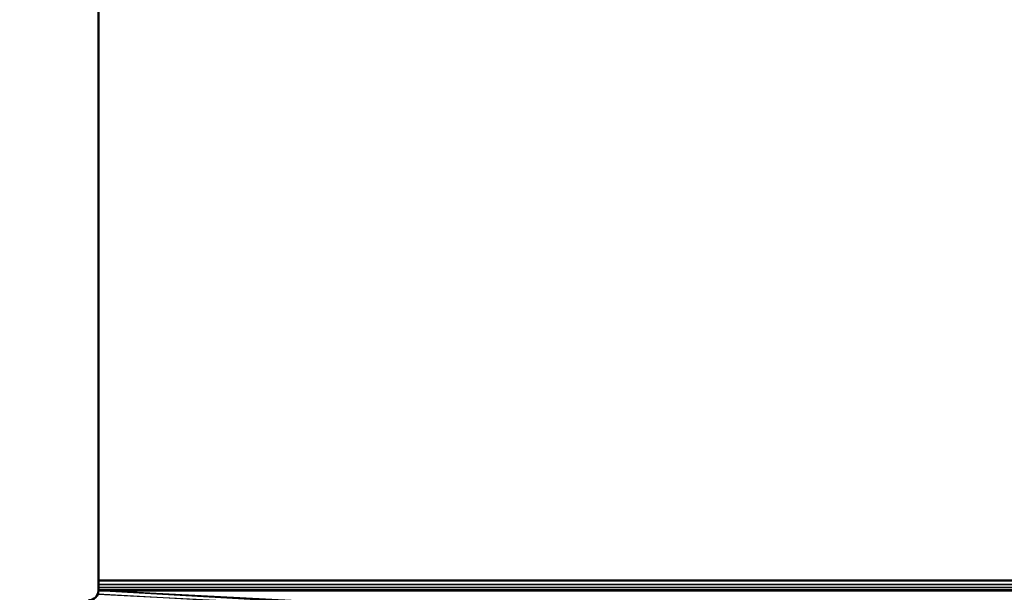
# Model space of a CAD drawing. Header units: millimetres. Extents: x -10 to 800, y -426 to 10.
# Tile 10 of 19: x 400 to 500, y -378 to -320. Entities that reach past the tile are written whole.
import ezdxf

# ---------------------------------------------------------------- set-up
doc = ezdxf.new("R2010")
doc.units = ezdxf.units.MM
doc.header["$MEASUREMENT"] = 0
for name, color, linetype, lineweight in [('0 Misc', 7, 'Continuous', 35), ('10 Raster Images', 7, 'Continuous', 35), ('5 Hatches', 7, 'Continuous', 35)]:
    doc.layers.add(name, color=color, linetype=linetype, lineweight=lineweight)

msp = doc.modelspace()

# ---------------------------------------------------------------- linework, layer by layer
at = {"layer": '0 Misc', "color": 160, "linetype": 'Continuous', "lineweight": 50}
for p, q in [((407.996, -19.5, 17), (407.996, -377.5, 17)), ((407.996, -377.5, 1075.5), (407.996, -19.5, 1075.5)), ((407.996, -19.5, 362), (407.996, -376.5, 362)), ((407.996, -376.5, 378), (407.996, -19.5, 378)), ((407.996, -376.5, 730), (407.996, -19.5, 730)), ((407.996, -19.5, 714), (407.996, -377.5, 714)), ((407.996, -376.5, 362), (782.996, -376.5, 362)), ((782.996, -376.5, 378), (407.996, -376.5, 378)), ((782.996, -376.5, 730), (407.996, -376.5, 730)), ((407.996, -377.5, 17), (407.996, -377.5, 363)), ((407.996, -377.5, 729), (407.996, -377.5, 1075.5)), ((407.996, -377.5, 714), (407.996, -377.5, 729)), ((407.996, -377.5, 377), (407.996, -377.5, 714)), ((407.996, -377.5, 363), (407.996, -377.5, 377)), ((407.996, -377.5, 377), (782.996, -377.5, 377)), ((782.996, -377.5, 363), (407.996, -377.5, 363)), ((782.996, -377.5, 714), (407.996, -377.5, 714)), ((407.996, -377.5, 729), (782.996, -377.5, 729))]:
    msp.add_line(p, q, dxfattribs=at).dxf.unprotected_set("ltscale", 0)
at = {"layer": '0 Misc', "color": 160, "linetype": 'Continuous', "lineweight": 25}
for p, q in [((407.996, -377.207, 362.293), (407.996, -19.5, 17)), ((407.996, -376.883, 362.076), (407.996, -19.5, 17)), ((407.996, -376.5, 362), (407.996, -19.5, 17)), ((407.996, -19.5, 1075.5), (407.996, -377.207, 729.707)), ((407.996, -19.5, 1075.5), (407.996, -376.883, 729.924)), ((407.996, -19.5, 1075.5), (407.996, -376.5, 730)), ((407.996, -19.5, 714), (407.996, -377.207, 377.707)), ((407.996, -19.5, 714), (407.996, -376.883, 377.924)), ((407.996, -19.5, 714), (407.996, -376.5, 378)), ((407.996, -377.207, 362.293), (407.996, -377.5, 17)), ((407.996, -377.5, 1075.5), (407.996, -377.207, 729.707)), ((407.996, -377.5, 714), (407.996, -377.207, 377.707)), ((407.996, -377.424, 362.617), (407.996, -377.5, 17)), ((407.996, -377.5, 1075.5), (407.996, -377.424, 729.383)), ((407.996, -377.5, 714), (407.996, -377.424, 377.383)), ((407.996, -377.5, 17), (782.996, -397, 17)), ((783.996, -399, 1075.5), (407.996, -377.5, 1075.5)), ((783.613, -398.924, 1075.5), (407.996, -377.5, 1075.5)), ((783.289, -398.707, 1075.5), (407.996, -377.5, 1075.5))]:
    msp.add_line(p, q, dxfattribs=at).dxf.unprotected_set("ltscale", 0)
at = {"layer": '0 Misc', "color": 160, "linetype": 'Continuous', "lineweight": 50, "extrusion": (1, 0, 0)}
msp.add_arc((-376.5, 363, 407.996), 1, 180, 270, dxfattribs=at).dxf.unprotected_set("ltscale", 0)
at = {"layer": '0 Misc', "color": 160, "linetype": 'Continuous', "lineweight": 50, "extrusion": (-1, 0, 0)}
for centre in [(376.5, 377, -407.996), (376.5, 729, -407.996)]:
    msp.add_arc(centre, 1, 0, 90, dxfattribs=at).dxf.unprotected_set("ltscale", 0)
at = {"layer": '0 Misc', "color": 160, "linetype": 'Continuous', "lineweight": 50}
msp.add_arc((406.996, -377.5, 17), 1, 270, 0, dxfattribs=at).dxf.unprotected_set("ltscale", 0)
at = {"layer": '0 Misc', "color": 160, "linetype": 'Continuous', "lineweight": 50, "extrusion": (0, 0, -1)}
msp.add_arc((-406.996, -377.5, -1075.5), 1, 180, 270, dxfattribs=at).dxf.unprotected_set("ltscale", 0)
at = {"layer": '0 Misc', "color": 7, "lineweight": 25}
for points, invisible_edges in [([(407.996, -376.5, 362), (782.996, -19.5, 362), (782.996, -376.5, 362)], 1), ([(407.996, -376.5, 362), (407.996, -19.5, 362), (782.996, -19.5, 362)], 12), ([(782.996, -376.5, 378), (407.996, -19.5, 378), (407.996, -376.5, 378)], 1), ([(782.996, -376.5, 378), (782.996, -19.5, 378), (407.996, -19.5, 378)], 12), ([(782.996, -19.5, 714), (407.996, -377.5, 714), (407.996, -19.5, 714)], 1), ([(782.996, -19.5, 714), (782.996, -377.5, 714), (407.996, -377.5, 714)], 12), ([(782.996, -376.5, 378), (407.996, -376.883, 377.924), (782.996, -376.883, 377.924)], 1), ([(782.996, -376.5, 378), (407.996, -376.5, 378), (407.996, -376.883, 377.924)], 12), ([(407.996, -376.5, 362), (782.996, -376.883, 362.076), (407.996, -376.883, 362.076)], 1), ([(407.996, -376.5, 362), (782.996, -376.5, 362), (782.996, -376.883, 362.076)], 12), ([(782.996, -376.5, 730), (407.996, -376.883, 729.924), (782.996, -376.883, 729.924)], 1), ([(782.996, -376.5, 730), (407.996, -376.5, 730), (407.996, -376.883, 729.924)], 12), ([(407.996, -377.207, 377.707), (782.996, -376.883, 377.924), (407.996, -376.883, 377.924)], 1), ([(407.996, -377.207, 377.707), (782.996, -377.207, 377.707), (782.996, -376.883, 377.924)], 12), ([(407.996, -376.883, 362.076), (782.996, -377.207, 362.293), (407.996, -377.207, 362.293)], 1), ([(407.996, -376.883, 362.076), (782.996, -376.883, 362.076), (782.996, -377.207, 362.293)], 12), ([(407.996, -377.207, 729.707), (782.996, -376.883, 729.924), (407.996, -376.883, 729.924)], 1), ([(407.996, -377.207, 729.707), (782.996, -377.207, 729.707), (782.996, -376.883, 729.924)], 12), ([(407.996, -377.5, 377), (407.92, -377.883, 1075.5), (407.92, -377.883, 17)], 2), ([(407.996, -377.5, 377), (407.996, -377.5, 714), (407.92, -377.883, 1075.5)], 12), ([(407.92, -377.883, 1075.5), (407.996, -377.5, 729), (407.996, -377.5, 1075.5)], 1), ([(407.92, -377.883, 1075.5), (407.996, -377.5, 714), (407.996, -377.5, 729)], 1), ([(407.92, -377.883, 17), (407.996, -377.5, 363), (407.996, -377.5, 377)], 12), ([(407.92, -377.883, 17), (407.996, -377.5, 17), (407.996, -377.5, 363)], 12), ([(407.996, -377.424, 377.383), (782.996, -377.207, 377.707), (407.996, -377.207, 377.707)], 1), ([(407.996, -377.424, 377.383), (782.996, -377.424, 377.383), (782.996, -377.207, 377.707)], 12), ([(407.996, -377.207, 362.293), (782.996, -377.424, 362.617), (407.996, -377.424, 362.617)], 1), ([(407.996, -377.207, 362.293), (782.996, -377.207, 362.293), (782.996, -377.424, 362.617)], 12), ([(407.996, -377.424, 729.383), (782.996, -377.207, 729.707), (407.996, -377.207, 729.707)], 1), ([(407.996, -377.424, 729.383), (782.996, -377.424, 729.383), (782.996, -377.207, 729.707)], 12), ([(407.996, -377.5, 377), (782.996, -377.424, 377.383), (407.996, -377.424, 377.383)], 1), ([(407.996, -377.5, 377), (782.996, -377.5, 377), (782.996, -377.424, 377.383)], 12), ([(782.996, -377.5, 363), (407.996, -377.424, 362.617), (782.996, -377.424, 362.617)], 1), ([(782.996, -377.5, 363), (407.996, -377.5, 363), (407.996, -377.424, 362.617)], 12), ([(407.996, -377.5, 729), (782.996, -377.424, 729.383), (407.996, -377.424, 729.383)], 1), ([(407.996, -377.5, 729), (782.996, -377.5, 729), (782.996, -377.424, 729.383)], 12), ([(782.996, -377.5, 363), (407.996, -377.5, 377), (407.996, -377.5, 363)], 1), ([(782.996, -377.5, 363), (782.996, -377.5, 377), (407.996, -377.5, 377)], 12), ([(407.996, -377.5, 729), (782.996, -377.5, 714), (782.996, -377.5, 729)], 1), ([(407.996, -377.5, 729), (407.996, -377.5, 714), (782.996, -377.5, 714)], 12)]:
    msp.add_3dface(points, dxfattribs=dict(at, invisible_edges=invisible_edges))
for points in [[(407.996, -377.5, 17), (782.996, -397, 17), (407.996, -19.5, 17)], [(407.996, -19.5, 17), (782.996, -397, 17), (782.996, -19.5, 17)], [(407.996, -377.207, 362.293), (407.996, -377.5, 17), (407.996, -19.5, 17)], [(407.996, -377.207, 362.293), (407.996, -19.5, 17), (407.996, -376.883, 362.076)], [(407.996, -376.883, 362.076), (407.996, -19.5, 17), (407.996, -376.5, 362)], [(407.996, -376.5, 362), (407.996, -19.5, 17), (407.996, -19.5, 362)], [(407.996, -377.5, 714), (407.996, -377.207, 377.707), (407.996, -19.5, 714)], [(407.996, -19.5, 714), (407.996, -377.207, 377.707), (407.996, -376.883, 377.924)], [(407.996, -19.5, 714), (407.996, -376.883, 377.924), (407.996, -376.5, 378)], [(407.996, -19.5, 714), (407.996, -376.5, 378), (407.996, -19.5, 378)], [(407.92, -377.883, 17), (782.996, -397, 17), (407.996, -377.5, 17)], [(407.996, -377.424, 362.617), (407.996, -377.5, 17), (407.996, -377.207, 362.293)], [(407.996, -377.5, 714), (407.996, -377.424, 377.383), (407.996, -377.207, 377.707)], [(407.996, -377.5, 17), (407.996, -377.424, 362.617), (407.996, -377.5, 363)], [(407.996, -377.424, 377.383), (407.996, -377.5, 714), (407.996, -377.5, 377)]]:
    msp.add_3dface(points, dxfattribs=at)
at = {"layer": '10 Raster Images', "color": 160, "linetype": 'Continuous', "lineweight": 25}
for p, q in [((407.996, -377.5, 17), (407.996, -19.5, 17)), ((407.996, -19.5, 1075.5), (407.996, -377.5, 1075.5)), ((407.996, -19.5, 17), (407.996, -377.5, 17)), ((407.996, -376.5, 362), (407.996, -19.5, 362)), ((407.996, -377.5, 1075.5), (407.996, -19.5, 1075.5)), ((407.996, -19.5, 730), (407.996, -376.5, 730)), ((407.996, -377.5, 714), (407.996, -19.5, 714)), ((407.996, -19.5, 378), (407.996, -376.5, 378)), ((407.996, -376.883, 362.076), (407.996, -376.5, 362)), ((407.996, -376.5, 730), (407.996, -376.883, 729.924)), ((407.996, -376.5, 378), (407.996, -376.883, 377.924)), ((407.996, -377.207, 362.293), (407.996, -376.883, 362.076)), ((407.996, -376.883, 729.924), (407.996, -377.207, 729.707)), ((407.996, -376.883, 377.924), (407.996, -377.207, 377.707)), ((407.92, -377.883, 17), (407.996, -377.5, 17)), ((407.996, -377.5, 1075.5), (407.92, -377.883, 1075.5)), ((407.996, -377.424, 362.617), (407.996, -377.207, 362.293)), ((407.996, -377.207, 729.707), (407.996, -377.424, 729.383)), ((407.996, -377.207, 377.707), (407.996, -377.424, 377.383)), ((407.996, -377.5, 363), (407.996, -377.424, 362.617)), ((407.996, -377.424, 729.383), (407.996, -377.5, 729)), ((407.996, -377.424, 377.383), (407.996, -377.5, 377)), ((407.996, -377.5, 17), (407.996, -377.5, 363)), ((407.996, -377.5, 729), (407.996, -377.5, 1075.5)), ((407.996, -377.5, 377), (407.996, -377.5, 714))]:
    msp.add_line(p, q, dxfattribs=at).dxf.unprotected_set("ltscale", 0)
at = {"layer": '5 Hatches', "color": 7, "lineweight": 25}
for points, invisible_edges in [([(0.996, -399, 1097.5), (798.996, -1, 1097.5), (0.996, -1, 1097.5)], 1), ([(0.996, -399, 1097.5), (798.996, -399, 1097.5), (798.996, -1, 1097.5)], 12), ([(16.996, -397, 1), (782.996, -2, 1), (782.996, -397, 1)], 1), ([(16.996, -397, 1), (16.996, -2, 1), (782.996, -2, 1)], 12), ([(782.996, -376.5, 730), (407.996, -19.5, 730), (407.996, -376.5, 730)], 1), ([(782.996, -376.5, 730), (782.996, -19.5, 730), (407.996, -19.5, 730)], 12)]:
    msp.add_3dface(points, dxfattribs=dict(at, invisible_edges=invisible_edges))
for points in [[(783.289, -398.707, 1075.5), (407.996, -377.5, 1075.5), (407.996, -19.5, 1075.5)], [(783.289, -398.707, 1075.5), (407.996, -19.5, 1075.5), (783.072, -398.383, 1075.5)], [(783.072, -398.383, 1075.5), (407.996, -19.5, 1075.5), (782.996, -398, 1075.5)], [(782.996, -398, 1075.5), (407.996, -19.5, 1075.5), (782.996, -19.5, 1075.5)], [(407.996, -377.5, 1075.5), (407.996, -377.207, 729.707), (407.996, -19.5, 1075.5)], [(407.996, -19.5, 1075.5), (407.996, -377.207, 729.707), (407.996, -376.883, 729.924)], [(407.996, -19.5, 1075.5), (407.996, -376.883, 729.924), (407.996, -376.5, 730)], [(407.996, -19.5, 1075.5), (407.996, -376.5, 730), (407.996, -19.5, 730)], [(783.996, -399, 1075.5), (407.92, -377.883, 1075.5), (407.996, -377.5, 1075.5)], [(407.996, -377.5, 1075.5), (407.996, -377.424, 729.383), (407.996, -377.207, 729.707)], [(407.996, -377.424, 729.383), (407.996, -377.5, 1075.5), (407.996, -377.5, 729)], [(783.996, -399, 1075.5), (407.996, -377.5, 1075.5), (783.613, -398.924, 1075.5)], [(783.613, -398.924, 1075.5), (407.996, -377.5, 1075.5), (783.289, -398.707, 1075.5)]]:
    msp.add_3dface(points, dxfattribs=at)

doc.saveas('drawing.dxf')
